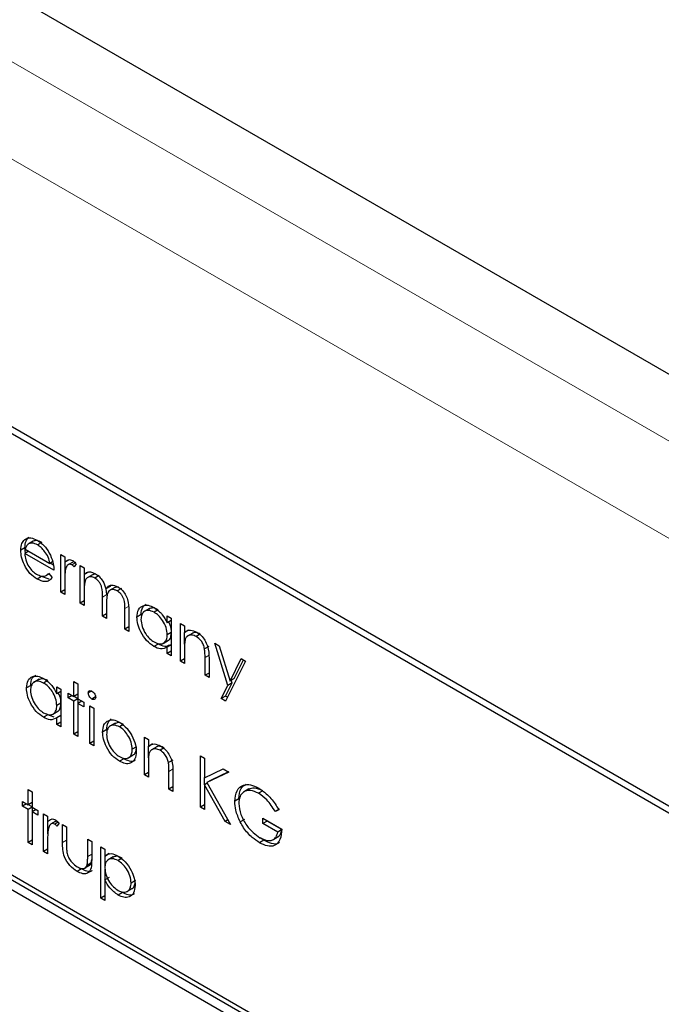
# Paper-space layout 'Blatt2' of a CAD drawing. Header units: millimetres. Extents: x 5 to 418, y 2 to 292.
# Tile 40 of 100: x 118.52 to 120.31, y 186.13 to 188.89. Entities that reach past the tile are written whole.
import ezdxf

# ---------------------------------------------------------------- set-up
doc = ezdxf.new("R2010")
doc.units = ezdxf.units.MM

psp = doc.layouts.new('Blatt2')

# ---------------------------------------------------------------- linework, layer by layer
at = {"color": 7, "linetype": 'Continuous', "lineweight": 25}
for p, q in [((126.0672, 184.5862), (114.8227, 191.0775)), ((123.4089, 184.9133), (117.4574, 188.349)), ((123.3921, 184.9036), (117.4995, 188.3053)), ((118.5465, 187.439), (118.5347, 187.4322)), ((118.5591, 187.4286), (118.5444, 187.4201)), ((118.5592, 187.4285), (118.5474, 187.4217)), ((118.536, 187.41), (118.5242, 187.4031)), ((118.5466, 187.4007), (118.5354, 187.3942)), ((118.5378, 187.3956), (118.536, 187.41)), ((118.5366, 187.4065), (118.6058, 187.3665)), ((118.5827, 187.4248), (118.5709, 187.418)), ((118.6169, 187.3471), (118.5354, 187.3942)), ((118.6132, 187.3708), (118.6058, 187.3665)), ((118.6361, 187.3914), (118.6473, 187.385)), ((118.6361, 187.2862), (118.6361, 187.3914)), ((118.6473, 187.385), (118.6473, 187.3695)), ((118.6591, 187.3763), (118.6473, 187.3695)), ((118.6155, 187.3616), (118.6063, 187.3669)), ((118.6479, 187.335), (118.6479, 187.3698)), ((118.6699, 187.3702), (118.6552, 187.3617)), ((118.6768, 187.3677), (118.6674, 187.3623)), ((118.6793, 187.3648), (118.6732, 187.3571)), ((118.6905, 187.3601), (118.7017, 187.3536)), ((118.6905, 187.2548), (118.6905, 187.3601)), ((118.7017, 187.3536), (118.7017, 187.3353)), ((118.5818, 187.3293), (118.57, 187.3225)), ((118.6039, 187.3221), (118.5818, 187.3293)), ((118.5934, 187.3317), (118.6035, 187.3375)), ((118.6022, 187.339), (118.6121, 187.3272)), ((118.7135, 187.3421), (118.7017, 187.3353)), ((118.7023, 187.2971), (118.7023, 187.3356)), ((118.7248, 187.3348), (118.71, 187.3263)), ((118.743, 187.3323), (118.7312, 187.3255)), ((118.6473, 187.2927), (118.6361, 187.2862)), ((118.6473, 187.3151), (118.6473, 187.2797)), ((118.7017, 187.2926), (118.7017, 187.2483)), ((118.7739, 187.3019), (118.7621, 187.2951)), ((118.7646, 187.2791), (118.7632, 187.2957)), ((118.7871, 187.2989), (118.7724, 187.2904)), ((118.7739, 187.3019), (118.7772, 187.3055)), ((118.8054, 187.2963), (118.7936, 187.2895)), ((118.6473, 187.2797), (118.6361, 187.2862)), ((118.7017, 187.2613), (118.6905, 187.2548)), ((118.7529, 187.2188), (118.7529, 187.2723)), ((118.7017, 187.2483), (118.6905, 187.2548)), ((118.7641, 187.2533), (118.7641, 187.2123)), ((118.8152, 187.1828), (118.8152, 187.2399)), ((118.8264, 187.2334), (118.8264, 187.1763)), ((118.8839, 187.2404), (118.8691, 187.2319)), ((118.9086, 187.2367), (118.8968, 187.2299)), ((118.7641, 187.2253), (118.7529, 187.2188)), ((118.7641, 187.2123), (118.7529, 187.2188)), ((118.8606, 187.2231), (118.8488, 187.2163)), ((118.9336, 187.2003), (118.9336, 187.2197)), ((118.9336, 187.2197), (118.9448, 187.2133)), ((118.9448, 187.2067), (118.9336, 187.2003)), ((118.9448, 187.2133), (118.9448, 187.108)), ((118.8264, 187.1893), (118.8152, 187.1828)), ((118.8264, 187.1763), (118.8152, 187.1828)), ((118.9703, 187.1985), (118.9815, 187.1921)), ((118.9703, 187.0933), (118.9703, 187.1985)), ((118.9815, 187.1921), (118.9815, 187.1731)), ((118.9933, 187.1799), (118.9815, 187.1731)), ((118.9221, 187.1429), (118.9368, 187.1514)), ((118.9448, 187.1734), (118.9336, 187.1669)), ((118.9821, 187.141), (118.9821, 187.1734)), ((119.0048, 187.1716), (118.9901, 187.1631)), ((119.026, 187.1689), (119.0143, 187.1621)), ((118.9081, 187.1409), (118.8963, 187.1341)), ((118.9448, 187.1392), (118.9336, 187.1327)), ((118.9336, 187.1145), (118.9336, 187.1327)), ((118.9815, 187.1249), (118.9815, 187.0868)), ((119.0496, 187.1346), (119.0378, 187.1278)), ((119.0663, 187.1431), (119.0783, 187.1362)), ((119.1031, 187.0256), (119.0663, 187.1431)), ((119.0783, 187.1362), (119.1092, 187.0377)), ((118.9448, 187.121), (118.9336, 187.1145)), ((118.9448, 187.108), (118.9336, 187.1145)), ((118.9815, 187.0997), (118.9703, 187.0933)), ((119.0391, 187.0536), (119.0391, 187.1031)), ((119.0503, 187.1009), (119.0503, 187.0471)), ((119.1092, 187.0377), (119.1405, 187.1003)), ((119.121, 187.0445), (119.147, 187.0965)), ((119.1405, 187.1003), (119.1526, 187.0933)), ((118.9815, 187.0868), (118.9703, 187.0933)), ((119.1526, 187.0933), (119.0967, 186.9816)), ((118.5753, 187.0425), (118.5605, 187.034)), ((119.0503, 187.06), (119.0391, 187.0536)), ((119.0503, 187.0471), (119.0391, 187.0536)), ((119.121, 187.0445), (119.1092, 187.0377)), ((118.552, 187.0252), (118.5402, 187.0184)), ((118.6, 187.0387), (118.5882, 187.0319)), ((118.6249, 187.0023), (118.6249, 187.0218)), ((118.6249, 187.0218), (118.6361, 187.0153)), ((118.6361, 187.0153), (118.6361, 186.9101)), ((118.6729, 187.0365), (118.6841, 187.0301)), ((118.6729, 186.9941), (118.6729, 187.0365)), ((118.6841, 187.0301), (118.6841, 186.9876)), ((119.0846, 186.9885), (119.1031, 187.0256)), ((119.0964, 186.9953), (119.1149, 187.0324)), ((119.1149, 187.0324), (119.1031, 187.0256)), ((119.1149, 187.0324), (119.1126, 187.0397)), ((120.2093, 185.4939), (117.6166, 186.9907)), ((120.2211, 185.5007), (117.6284, 186.9975)), ((118.6361, 187.0088), (118.6249, 187.0023)), ((118.6569, 187.0033), (118.6729, 186.9941)), ((118.6569, 186.9904), (118.6569, 187.0033)), ((118.6681, 186.9968), (118.6569, 186.9904)), ((118.6729, 186.9811), (118.6569, 186.9904)), ((118.6841, 187.0005), (118.6729, 186.9941)), ((118.6841, 186.9876), (118.6729, 186.9811)), ((118.6841, 186.9883), (118.6735, 186.9944)), ((118.6841, 186.9876), (118.7001, 186.9784)), ((118.6847, 186.975), (118.6847, 186.9873)), ((118.7224, 187.0097), (118.7129, 187.0042)), ((118.7335, 186.9931), (118.7232, 186.9872)), ((119.0964, 186.9953), (119.0846, 186.9885)), ((119.0967, 186.9816), (119.0846, 186.9885)), ((119.1019, 186.9921), (119.0964, 186.9953)), ((117.6166, 186.9635), (120.2093, 185.4667)), ((118.6361, 186.9754), (118.6249, 186.9689)), ((118.6729, 186.8888), (118.6729, 186.9811)), ((118.6953, 186.9811), (118.6841, 186.9747)), ((118.6841, 186.9747), (118.6841, 186.8824)), ((118.7001, 186.9655), (118.6841, 186.9747)), ((118.7001, 186.9784), (118.7001, 186.9655)), ((118.7177, 186.9682), (118.7289, 186.9618)), ((118.7177, 186.863), (118.7177, 186.9682)), ((118.7289, 186.9618), (118.7289, 186.8565)), ((118.5995, 186.943), (118.5877, 186.9362)), ((118.6178, 186.9362), (118.5995, 186.943)), ((118.6135, 186.9449), (118.6282, 186.9535)), ((118.6361, 186.9412), (118.6249, 186.9347)), ((118.6249, 186.9165), (118.6249, 186.9347)), ((118.6361, 186.923), (118.6249, 186.9165)), ((118.6361, 186.9101), (118.6249, 186.9165)), ((118.788, 186.9197), (118.7733, 186.9112)), ((118.8118, 186.9164), (118.8, 186.9096)), ((118.6841, 186.8953), (118.6729, 186.8888)), ((118.6841, 186.8824), (118.6729, 186.8888)), ((118.7646, 186.9018), (118.7529, 186.895)), ((118.8696, 186.8805), (118.8808, 186.8741)), ((118.8696, 186.7753), (118.8696, 186.8805)), ((118.7289, 186.8694), (118.7177, 186.863)), ((118.7289, 186.8565), (118.7177, 186.863)), ((118.8478, 186.8537), (118.836, 186.8469)), ((118.8808, 186.8741), (118.8808, 186.8551)), ((118.8926, 186.8619), (118.8808, 186.8551)), ((118.8814, 186.823), (118.8814, 186.8554)), ((118.9041, 186.8536), (118.8894, 186.8451)), ((118.9253, 186.8509), (118.9135, 186.8441)), ((118.8119, 186.8204), (118.8001, 186.8136)), ((118.8241, 186.8227), (118.8388, 186.8312)), ((119.0263, 186.8288), (119.0375, 186.8224)), ((119.0263, 186.6848), (119.0263, 186.8288)), ((119.0375, 186.8224), (119.0375, 186.7675)), ((118.8808, 186.8069), (118.8808, 186.7688)), ((118.9488, 186.8166), (118.937, 186.8098)), ((118.8808, 186.7817), (118.8696, 186.7753)), ((118.8808, 186.7688), (118.8696, 186.7753)), ((118.9384, 186.7356), (118.9384, 186.7851)), ((118.9495, 186.7829), (118.9495, 186.7291)), ((119.0375, 186.7675), (119.0895, 186.7924)), ((119.0381, 186.7482), (119.0381, 186.7678)), ((119.1055, 186.7831), (119.0442, 186.7539)), ((119.1043, 186.7838), (119.056, 186.7607)), ((119.0895, 186.7924), (119.1055, 186.7831)), ((118.9495, 186.742), (118.9384, 186.7356)), ((119.0451, 186.7522), (119.0375, 186.7479)), ((119.0375, 186.7479), (119.0375, 186.6784)), ((119.0953, 186.645), (119.0375, 186.7479)), ((119.056, 186.7607), (119.0442, 186.7539)), ((119.0442, 186.7539), (119.1103, 186.6364)), ((118.545, 186.7343), (118.5562, 186.7278)), ((118.545, 186.6918), (118.545, 186.7343)), ((118.5562, 186.7278), (118.5562, 186.6853)), ((118.9495, 186.7291), (118.9384, 186.7356)), ((119.1619, 186.736), (119.1471, 186.7275)), ((119.2007, 186.7307), (119.189, 186.7239)), ((118.529, 186.701), (118.545, 186.6918)), ((118.529, 186.6881), (118.529, 186.701)), ((118.5402, 186.6946), (118.529, 186.6881)), ((118.545, 186.6789), (118.529, 186.6881)), ((118.5562, 186.6982), (118.545, 186.6918)), ((118.5562, 186.6853), (118.545, 186.6789)), ((118.5562, 186.686), (118.5456, 186.6921)), ((118.5562, 186.6853), (118.5722, 186.6761)), ((118.5568, 186.6727), (118.5568, 186.685)), ((119.0375, 186.6913), (119.0263, 186.6848)), ((119.0375, 186.6784), (119.0263, 186.6848)), ((119.134, 186.7083), (119.1222, 186.7015)), ((118.545, 186.5865), (118.545, 186.6789)), ((118.5674, 186.6789), (118.5562, 186.6724)), ((118.5562, 186.6724), (118.5562, 186.5801)), ((118.5722, 186.6632), (118.5562, 186.6724)), ((118.5722, 186.6761), (118.5722, 186.6632)), ((118.5882, 186.6669), (118.5994, 186.6604)), ((118.5882, 186.5616), (118.5882, 186.6669)), ((118.5994, 186.6604), (118.5994, 186.6449)), ((119.2476, 186.6796), (119.2358, 186.6728)), ((119.2454, 186.6778), (119.2358, 186.6728)), ((118.6111, 186.6517), (118.5994, 186.6449)), ((118.5999, 186.6104), (118.5999, 186.6452)), ((118.6219, 186.6457), (118.6072, 186.6372)), ((118.6288, 186.6431), (118.6195, 186.6377)), ((118.6313, 186.6402), (118.6252, 186.6325)), ((118.6409, 186.6364), (118.6521, 186.6299)), ((118.6409, 186.5861), (118.6409, 186.6364)), ((118.6521, 186.6299), (118.6521, 186.5811)), ((119.1029, 186.6494), (119.0953, 186.645)), ((119.1103, 186.6364), (119.0953, 186.645)), ((119.1493, 186.6509), (119.1375, 186.6441)), ((119.2006, 186.6544), (119.2534, 186.6239)), ((119.2006, 186.6396), (119.2006, 186.6544)), ((119.2124, 186.6464), (119.2006, 186.6396)), ((119.2422, 186.6156), (119.2006, 186.6396)), ((119.2124, 186.6464), (119.2124, 186.6476)), ((119.254, 186.6224), (119.2124, 186.6464)), ((119.2289, 186.594), (119.2436, 186.6025)), ((119.253, 186.6219), (119.2422, 186.6156)), ((118.5562, 186.593), (118.545, 186.5865)), ((118.5562, 186.5801), (118.545, 186.5865)), ((118.5994, 186.5905), (118.5994, 186.5551)), ((118.7113, 186.5958), (118.7225, 186.5893)), ((118.7113, 186.547), (118.7113, 186.5958)), ((118.7225, 186.5893), (118.7225, 186.5381)), ((118.7481, 186.5746), (118.7593, 186.5681)), ((118.7481, 186.4305), (118.7481, 186.5746)), ((119.2034, 186.5925), (119.1916, 186.5857)), ((119.2034, 186.5925), (119.1936, 186.5995)), ((118.5994, 186.5681), (118.5882, 186.5616)), ((118.5994, 186.5551), (118.5882, 186.5616)), ((118.7593, 186.5681), (118.7593, 186.5486)), ((118.771, 186.5554), (118.7593, 186.5486)), ((118.7599, 186.5191), (118.7599, 186.549)), ((118.7829, 186.5464), (118.7681, 186.5379)), ((118.7023, 186.5145), (118.717, 186.523)), ((118.7212, 186.5292), (118.7094, 186.5224)), ((118.7212, 186.5292), (118.7225, 186.5393)), ((118.8078, 186.5426), (118.796, 186.5358)), ((118.6936, 186.5125), (118.6818, 186.5057)), ((118.7599, 186.4822), (118.7599, 186.5117)), ((118.771, 186.4887), (118.7593, 186.4819)), ((118.7593, 186.4819), (118.7593, 186.4241)), ((118.8446, 186.4799), (118.8328, 186.4731)), ((118.7593, 186.437), (118.7481, 186.4305)), ((118.8082, 186.4463), (118.7964, 186.4395)), ((118.8205, 186.4491), (118.8353, 186.4576)), ((118.7593, 186.4241), (118.7481, 186.4305))]:
    psp.add_line(p, q, dxfattribs=at)
at = {"color": 7, "linetype": 'Continuous', "lineweight": 18}
for p, q in [((116.8367, 189.7281), (124.2654, 185.4396)), ((124.1475, 185.2354), (116.7188, 189.5239)), ((118.7646, 187.2791), (118.7529, 187.2723)), ((118.827, 187.2467), (118.8152, 187.2399)), ((119.0509, 187.1099), (119.0391, 187.1031)), ((118.9501, 186.7919), (118.9384, 186.7851)), ((118.6521, 186.5926), (118.6409, 186.5861)), ((118.7225, 186.5534), (118.7113, 186.547))]:
    psp.add_line(p, q, dxfattribs=at)
at = {"color": 7, "linetype": 'Continuous', "lineweight": 25}
for points, knots in [([(118.5242, 187.4031), (118.5248, 187.41), (118.5257, 187.4222), (118.532, 187.4292), (118.5347, 187.4322)], [0, 0, 0, 0, 0.559427, 1, 1, 1, 1]), ([(118.5347, 187.4322), (118.5403, 187.4354), (118.5503, 187.441), (118.5642, 187.4342), (118.5703, 187.4313)], [0, 0, 0, 0, 0.558577, 1, 1, 1, 1]), ([(118.536, 187.41), (118.5365, 187.4168), (118.5375, 187.429), (118.5437, 187.436), (118.5465, 187.439)], [0, 0, 0, 0, 0.559427, 1, 1, 1, 1]), ([(118.5827, 187.4248), (118.5778, 187.4271), (118.5692, 187.4313), (118.5623, 187.4294), (118.5592, 187.4285)], [0, 0, 0, 0, 0.559458, 1, 1, 1, 1]), ([(118.5703, 187.4313), (118.5784, 187.4255), (118.5929, 187.4152), (118.6027, 187.3973), (118.607, 187.3894)], [0, 0, 0, 0, 0.558919, 1, 1, 1, 1]), ([(118.57, 187.3225), (118.5631, 187.3272), (118.5493, 187.3366), (118.5344, 187.3606), (118.5257, 187.3836), (118.5247, 187.3966), (118.5242, 187.4031)], [0, 0, 0, 0, 0.279885, 0.558859, 0.779462, 1, 1, 1, 1]), ([(118.5474, 187.4217), (118.5447, 187.4197), (118.5398, 187.4162), (118.5376, 187.4094), (118.5366, 187.4065)], [0, 0, 0, 0, 0.558795, 1, 1, 1, 1]), ([(118.5709, 187.418), (118.5661, 187.4203), (118.5574, 187.4245), (118.5505, 187.4226), (118.5474, 187.4217)], [0, 0, 0, 0, 0.559458, 1, 1, 1, 1]), ([(118.6058, 187.3665), (118.6044, 187.3723), (118.6017, 187.3838), (118.5921, 187.3994), (118.5815, 187.411), (118.5744, 187.4157), (118.5709, 187.418)], [0, 0, 0, 0, 0.2801382, 0.5591944, 0.7795977, 1, 1, 1, 1]), ([(118.5354, 187.3942), (118.536, 187.3882), (118.5371, 187.3761), (118.5459, 187.3581), (118.557, 187.3441), (118.5648, 187.3388), (118.5686, 187.3362)], [0, 0, 0, 0, 0.279963, 0.559359, 0.779526, 1, 1, 1, 1]), ([(118.607, 187.3894), (118.6103, 187.3812), (118.6161, 187.3665), (118.6167, 187.3531), (118.6169, 187.3471)], [0, 0, 0, 0, 0.558897, 1, 1, 1, 1]), ([(118.6473, 187.3695), (118.6505, 187.3726), (118.6548, 187.377), (118.6634, 187.3769), (118.6675, 187.375), (118.6696, 187.374)], [0, 0, 0, 0, 0.558788, 0.779481, 1, 1, 1, 1]), ([(118.6745, 187.3701), (118.6735, 187.3704), (118.6711, 187.3711), (118.6696, 187.3697), (118.6687, 187.3689)], [0, 0, 0, 0, 0.411162, 1, 1, 1, 1]), ([(118.6696, 187.374), (118.6715, 187.3726), (118.675, 187.3701), (118.678, 187.3664), (118.6793, 187.3648)], [0, 0, 0, 0, 0.559243, 1, 1, 1, 1]), ([(118.6493, 187.3501), (118.6486, 187.3438), (118.6473, 187.3325), (118.6473, 187.3204), (118.6473, 187.3151)], [0, 0, 0, 0, 0.559636, 1, 1, 1, 1]), ([(118.6674, 187.3623), (118.6648, 187.3632), (118.6595, 187.3649), (118.6527, 187.3603), (118.6506, 187.354), (118.6493, 187.3501)], [0, 0, 0, 0, 0.2783358, 0.5587681, 1, 1, 1, 1]), ([(118.6732, 187.3571), (118.6721, 187.3583), (118.6703, 187.3603), (118.6683, 187.3617), (118.6674, 187.3623)], [0, 0, 0, 0, 0.560396, 1, 1, 1, 1]), ([(118.5686, 187.3362), (118.5732, 187.3341), (118.5808, 187.3306), (118.5905, 187.3303), (118.5971, 187.3335), (118.6005, 187.3372), (118.6022, 187.339)], [0, 0, 0, 0, 0.339465, 0.559626, 0.779498, 1, 1, 1, 1]), ([(118.6121, 187.3272), (118.6096, 187.324), (118.6045, 187.3174), (118.5902, 187.3134), (118.5777, 187.3191), (118.57, 187.3225)], [0, 0, 0, 0, 0.280919, 0.561407, 1, 1, 1, 1]), ([(118.7017, 187.3353), (118.7037, 187.3373), (118.7073, 187.3409), (118.7122, 187.3422), (118.7143, 187.3428)], [0, 0, 0, 0, 0.560148, 1, 1, 1, 1]), ([(118.7312, 187.3255), (118.7275, 187.3271), (118.7202, 187.3303), (118.7109, 187.3279), (118.7019, 187.3174), (118.7018, 187.3028), (118.7017, 187.2926)], [0, 0, 0, 0, 0.186544, 0.37335, 0.56013, 1, 1, 1, 1]), ([(118.7143, 187.3428), (118.7177, 187.3426), (118.7237, 187.3422), (118.7302, 187.3388), (118.7331, 187.3373)], [0, 0, 0, 0, 0.559743, 1, 1, 1, 1]), ([(118.737, 187.3343), (118.7354, 187.3349), (118.7301, 187.3371), (118.7261, 187.3352), (118.7233, 187.3339)], [0, 0, 0, 0, 0.309221, 1, 1, 1, 1]), ([(118.7529, 187.2723), (118.7532, 187.2816), (118.7536, 187.2932), (118.7474, 187.3086), (118.7412, 187.3182), (118.7352, 187.3226), (118.7312, 187.3255)], [0, 0, 0, 0, 0.500537, 0.625897, 0.751368, 1, 1, 1, 1]), ([(118.7331, 187.3373), (118.7368, 187.3348), (118.744, 187.3297), (118.756, 187.3151), (118.7598, 187.3027), (118.7621, 187.2951)], [0, 0, 0, 0, 0.280809, 0.561507, 1, 1, 1, 1]), ([(118.7621, 187.2951), (118.7642, 187.2978), (118.7683, 187.3031), (118.7793, 187.3076), (118.7894, 187.3037), (118.7956, 187.3013)], [0, 0, 0, 0, 0.281263, 0.562094, 1, 1, 1, 1]), ([(118.7936, 187.2895), (118.791, 187.2907), (118.7858, 187.2932), (118.7787, 187.2934), (118.7727, 187.2912), (118.7639, 187.2812), (118.764, 187.2657), (118.7641, 187.2533)], [0, 0, 0, 0, 0.125317, 0.250662, 0.376086, 0.501515, 1, 1, 1, 1]), ([(118.7981, 187.2993), (118.798, 187.2994), (118.7953, 187.3005), (118.7908, 187.3002), (118.7873, 187.2986), (118.7857, 187.2979)], [0, 0, 0, 0, 0.023662, 0.556677, 1, 1, 1, 1]), ([(118.8152, 187.2399), (118.8155, 187.2487), (118.8158, 187.2597), (118.8091, 187.2741), (118.803, 187.2828), (118.7974, 187.2868), (118.7936, 187.2895)], [0, 0, 0, 0, 0.499445, 0.624933, 0.750561, 1, 1, 1, 1]), ([(118.7956, 187.3013), (118.7993, 187.2987), (118.8069, 187.2935), (118.8167, 187.2805), (118.8261, 187.259), (118.8263, 187.2439), (118.8264, 187.2334)], [0, 0, 0, 0, 0.186885, 0.373579, 0.560268, 1, 1, 1, 1]), ([(118.8488, 187.2163), (118.8497, 187.2239), (118.8514, 187.239), (118.8646, 187.249), (118.8802, 187.2508), (118.8912, 187.2455), (118.8967, 187.2429)], [0, 0, 0, 0, 0.279413, 0.559191, 0.779548, 1, 1, 1, 1]), ([(118.8968, 187.2299), (118.8915, 187.2322), (118.8808, 187.237), (118.8687, 187.233), (118.8614, 187.2235), (118.8605, 187.2143), (118.86, 187.2097)], [0, 0, 0, 0, 0.279767, 0.559291, 0.779719, 1, 1, 1, 1]), ([(118.8606, 187.2231), (118.8613, 187.231), (118.8625, 187.2446), (118.8711, 187.2498), (118.8748, 187.2521)], [0, 0, 0, 0, 0.5731589, 1, 1, 1, 1]), ([(118.9086, 187.2367), (118.9032, 187.2392), (118.8933, 187.2438), (118.886, 187.2404), (118.8827, 187.2389)], [0, 0, 0, 0, 0.551084, 1, 1, 1, 1]), ([(118.8967, 187.2429), (118.9049, 187.2371), (118.9196, 187.2266), (118.9293, 187.2083), (118.9336, 187.2003)], [0, 0, 0, 0, 0.559062, 1, 1, 1, 1]), ([(118.8963, 187.1341), (118.8893, 187.1391), (118.8753, 187.1491), (118.8598, 187.1729), (118.8502, 187.1964), (118.8493, 187.2097), (118.8488, 187.2163)], [0, 0, 0, 0, 0.279573, 0.559333, 0.779589, 1, 1, 1, 1]), ([(118.86, 187.2097), (118.8608, 187.2031), (118.8623, 187.19), (118.8721, 187.1706), (118.8841, 187.1555), (118.8925, 187.1497), (118.8967, 187.1468)], [0, 0, 0, 0, 0.279429, 0.559146, 0.77957, 1, 1, 1, 1]), ([(118.9336, 187.1669), (118.933, 187.1735), (118.9318, 187.1866), (118.9217, 187.2062), (118.9095, 187.2214), (118.9011, 187.227), (118.8968, 187.2299)], [0, 0, 0, 0, 0.2796602, 0.5592103, 0.7794872, 1, 1, 1, 1]), ([(118.9453, 187.1737), (118.945, 187.1803), (118.9445, 187.1899), (118.9392, 187.1996), (118.9376, 187.2026)], [0, 0, 0, 0, 0.692809, 1, 1, 1, 1]), ([(118.9815, 187.1731), (118.9868, 187.1766), (118.9964, 187.183), (119.0101, 187.1767), (119.0162, 187.1739)], [0, 0, 0, 0, 0.559141, 1, 1, 1, 1]), ([(118.8967, 187.1468), (118.9021, 187.1445), (118.9128, 187.1398), (118.9252, 187.1432), (118.9325, 187.1529), (118.9332, 187.1622), (118.9336, 187.1669)], [0, 0, 0, 0, 0.279822, 0.559387, 0.779603, 1, 1, 1, 1]), ([(118.9351, 187.1512), (118.9357, 187.1513), (118.9399, 187.1522), (118.9441, 187.1601), (118.9449, 187.1692), (118.9453, 187.1737)], [0, 0, 0, 0, 0.0864613, 0.543043, 1, 1, 1, 1]), ([(118.9833, 187.1521), (118.9826, 187.1472), (118.9815, 187.1385), (118.9815, 187.129), (118.9815, 187.1249)], [0, 0, 0, 0, 0.559658, 1, 1, 1, 1]), ([(119.0143, 187.1621), (119.0103, 187.1639), (119.0024, 187.1675), (118.9931, 187.1655), (118.9864, 187.1605), (118.9843, 187.1549), (118.9833, 187.1521)], [0, 0, 0, 0, 0.279553, 0.559373, 0.779703, 1, 1, 1, 1]), ([(119.026, 187.1689), (119.0221, 187.1706), (119.0143, 187.1741), (119.0067, 187.1733), (119.0039, 187.1709), (119.0035, 187.1705)], [0, 0, 0, 0, 0.46626, 0.932968, 1, 1, 1, 1]), ([(119.0378, 187.1278), (119.0369, 187.1317), (119.0351, 187.1394), (119.027, 187.1533), (119.0191, 187.1587), (119.0143, 187.1621)], [0, 0, 0, 0, 0.281192, 0.561331, 1, 1, 1, 1]), ([(119.0162, 187.1739), (119.0203, 187.1711), (119.0285, 187.1656), (119.0392, 187.1518), (119.0501, 187.1287), (119.0502, 187.1123), (119.0503, 187.1009)], [0, 0, 0, 0, 0.187021, 0.37389, 0.56061, 1, 1, 1, 1]), ([(118.9336, 187.1327), (118.9277, 187.1296), (118.9171, 187.1241), (118.9027, 187.1311), (118.8963, 187.1341)], [0, 0, 0, 0, 0.5587633, 1, 1, 1, 1]), ([(118.9409, 187.1383), (118.9363, 187.136), (118.9271, 187.1315), (118.9145, 187.1378), (118.9081, 187.1409)], [0, 0, 0, 0, 0.492046, 1, 1, 1, 1]), ([(119.0391, 187.1031), (119.0391, 187.1076), (119.0392, 187.1156), (119.0382, 187.1241), (119.0378, 187.1278)], [0, 0, 0, 0, 0.560255, 1, 1, 1, 1]), ([(118.5402, 187.0184), (118.5411, 187.0259), (118.5428, 187.0411), (118.556, 187.051), (118.5716, 187.0528), (118.5826, 187.0475), (118.5881, 187.0449)], [0, 0, 0, 0, 0.279413, 0.559191, 0.779548, 1, 1, 1, 1]), ([(118.552, 187.0252), (118.5527, 187.033), (118.5539, 187.0466), (118.5625, 187.0519), (118.5662, 187.0541)], [0, 0, 0, 0, 0.5731589, 1, 1, 1, 1]), ([(118.6, 187.0387), (118.5946, 187.0412), (118.5847, 187.0459), (118.5774, 187.0425), (118.5741, 187.0409)], [0, 0, 0, 0, 0.551084, 1, 1, 1, 1]), ([(118.5881, 187.0449), (118.5963, 187.0391), (118.611, 187.0287), (118.6207, 187.0104), (118.6249, 187.0023)], [0, 0, 0, 0, 0.559062, 1, 1, 1, 1]), ([(118.5877, 186.9362), (118.5807, 186.9412), (118.5667, 186.9511), (118.5512, 186.975), (118.5416, 186.9985), (118.5407, 187.0117), (118.5402, 187.0184)], [0, 0, 0, 0, 0.279573, 0.559333, 0.779589, 1, 1, 1, 1]), ([(118.5882, 187.0319), (118.5829, 187.0343), (118.5722, 187.039), (118.56, 187.035), (118.5527, 187.0255), (118.5518, 187.0163), (118.5514, 187.0117)], [0, 0, 0, 0, 0.2797672, 0.5592905, 0.7797189, 1, 1, 1, 1]), ([(118.6249, 186.9689), (118.6243, 186.9755), (118.6231, 186.9887), (118.6131, 187.0082), (118.6009, 187.0234), (118.5925, 187.0291), (118.5882, 187.0319)], [0, 0, 0, 0, 0.27966, 0.55921, 0.779487, 1, 1, 1, 1]), ([(118.5514, 187.0117), (118.5521, 187.0052), (118.5536, 186.992), (118.5635, 186.9726), (118.5755, 186.9575), (118.5839, 186.9517), (118.5881, 186.9489)], [0, 0, 0, 0, 0.279429, 0.559146, 0.77957, 1, 1, 1, 1]), ([(118.6367, 186.9757), (118.6364, 186.9823), (118.6359, 186.9919), (118.6306, 187.0017), (118.629, 187.0046)], [0, 0, 0, 0, 0.692809, 1, 1, 1, 1]), ([(118.7129, 187.0042), (118.7131, 187.0058), (118.7135, 187.0089), (118.7164, 187.0108), (118.7198, 187.011), (118.7221, 187.0099), (118.7232, 187.0093)], [0, 0, 0, 0, 0.279289, 0.558897, 0.779452, 1, 1, 1, 1]), ([(118.7232, 186.9872), (118.7218, 186.9882), (118.7188, 186.9903), (118.7155, 186.9951), (118.7133, 187), (118.713, 187.0028), (118.7129, 187.0042)], [0, 0, 0, 0, 0.279784, 0.559698, 0.779921, 1, 1, 1, 1]), ([(118.7232, 187.0093), (118.7247, 187.0083), (118.7277, 187.0063), (118.7311, 187.0014), (118.7333, 186.9964), (118.7336, 186.9936), (118.7337, 186.9922)], [0, 0, 0, 0, 0.279869, 0.559866, 0.779911, 1, 1, 1, 1]), ([(118.7337, 186.9922), (118.7335, 186.9906), (118.733, 186.9874), (118.73, 186.9857), (118.7267, 186.9855), (118.7244, 186.9866), (118.7232, 186.9872)], [0, 0, 0, 0, 0.2791599, 0.5588624, 0.7793557, 1, 1, 1, 1]), ([(118.5881, 186.9489), (118.5935, 186.9465), (118.6041, 186.9418), (118.6166, 186.9452), (118.6238, 186.9549), (118.6246, 186.9643), (118.6249, 186.9689)], [0, 0, 0, 0, 0.279822, 0.559387, 0.779603, 1, 1, 1, 1]), ([(118.6265, 186.9532), (118.6271, 186.9533), (118.6313, 186.9542), (118.6354, 186.9621), (118.6363, 186.9712), (118.6367, 186.9757)], [0, 0, 0, 0, 0.086461, 0.543043, 1, 1, 1, 1]), ([(118.6249, 186.9347), (118.619, 186.9317), (118.6085, 186.9262), (118.5941, 186.9331), (118.5877, 186.9362)], [0, 0, 0, 0, 0.5587633, 1, 1, 1, 1]), ([(118.7646, 186.9018), (118.7653, 186.9092), (118.7665, 186.9224), (118.7739, 186.929), (118.7771, 186.9319)], [0, 0, 0, 0, 0.559285, 1, 1, 1, 1]), ([(118.7529, 186.895), (118.7535, 186.9024), (118.7547, 186.9156), (118.7621, 186.9222), (118.7654, 186.9251)], [0, 0, 0, 0, 0.559285, 1, 1, 1, 1]), ([(118.8, 186.9096), (118.7947, 186.9119), (118.7841, 186.9166), (118.7724, 186.9118), (118.7651, 186.9023), (118.7644, 186.8931), (118.7641, 186.8885)], [0, 0, 0, 0, 0.2794842, 0.5592561, 0.7795472, 1, 1, 1, 1]), ([(118.7654, 186.9251), (118.771, 186.9275), (118.7811, 186.9318), (118.7943, 186.9253), (118.8001, 186.9225)], [0, 0, 0, 0, 0.55888, 1, 1, 1, 1]), ([(118.8118, 186.9164), (118.8064, 186.9189), (118.7968, 186.9234), (118.7899, 186.9197), (118.7869, 186.9181)], [0, 0, 0, 0, 0.564377, 1, 1, 1, 1]), ([(118.836, 186.8469), (118.8354, 186.8534), (118.8342, 186.8665), (118.8243, 186.8857), (118.8126, 186.901), (118.8042, 186.9067), (118.8, 186.9096)], [0, 0, 0, 0, 0.279586, 0.559398, 0.779653, 1, 1, 1, 1]), ([(118.8001, 186.9225), (118.8075, 186.9173), (118.8207, 186.9081), (118.8304, 186.8922), (118.8347, 186.8852)], [0, 0, 0, 0, 0.559182, 1, 1, 1, 1]), ([(118.8001, 186.8136), (118.7931, 186.8184), (118.7791, 186.8281), (118.7638, 186.8519), (118.7544, 186.8752), (118.7534, 186.8884), (118.7529, 186.895)], [0, 0, 0, 0, 0.279776, 0.559179, 0.779592, 1, 1, 1, 1]), ([(118.7641, 186.8885), (118.7647, 186.882), (118.7661, 186.8691), (118.7756, 186.8498), (118.7876, 186.835), (118.7959, 186.8293), (118.8, 186.8265)], [0, 0, 0, 0, 0.279618, 0.559167, 0.779512, 1, 1, 1, 1]), ([(118.8347, 186.8852), (118.8387, 186.8766), (118.8459, 186.8612), (118.8468, 186.8469), (118.8472, 186.8405)], [0, 0, 0, 0, 0.559216, 1, 1, 1, 1]), ([(118.837, 186.8311), (118.8379, 186.8313), (118.8422, 186.8324), (118.8464, 186.8404), (118.8473, 186.8493), (118.8478, 186.8537)], [0, 0, 0, 0, 0.119123, 0.559661, 1, 1, 1, 1]), ([(118.8808, 186.8551), (118.8861, 186.8586), (118.8956, 186.865), (118.9094, 186.8587), (118.9155, 186.8559)], [0, 0, 0, 0, 0.559141, 1, 1, 1, 1]), ([(118.9135, 186.8441), (118.9096, 186.8459), (118.9017, 186.8495), (118.8924, 186.8475), (118.8856, 186.8425), (118.8836, 186.8369), (118.8825, 186.8341)], [0, 0, 0, 0, 0.279553, 0.559373, 0.779703, 1, 1, 1, 1]), ([(118.9253, 186.8509), (118.9214, 186.8526), (118.9136, 186.8561), (118.906, 186.8553), (118.9031, 186.8529), (118.9028, 186.8526)], [0, 0, 0, 0, 0.46626, 0.932968, 1, 1, 1, 1]), ([(118.9155, 186.8559), (118.9196, 186.8531), (118.9277, 186.8476), (118.9385, 186.8338), (118.9493, 186.8107), (118.9495, 186.7944), (118.9495, 186.7829)], [0, 0, 0, 0, 0.187021, 0.37389, 0.56061, 1, 1, 1, 1]), ([(118.8, 186.8265), (118.8053, 186.8242), (118.8159, 186.8195), (118.8278, 186.8235), (118.8348, 186.8333), (118.8356, 186.8424), (118.836, 186.8469)], [0, 0, 0, 0, 0.279745, 0.559113, 0.779606, 1, 1, 1, 1]), ([(118.8472, 186.8405), (118.8464, 186.833), (118.8446, 186.818), (118.8321, 186.8073), (118.8165, 186.8055), (118.8056, 186.8109), (118.8001, 186.8136)], [0, 0, 0, 0, 0.2795212, 0.5593812, 0.7795068, 1, 1, 1, 1]), ([(118.8442, 186.8171), (118.8435, 186.8164), (118.8397, 186.8124), (118.828, 186.8128), (118.8172, 186.8178), (118.8119, 186.8204)], [0, 0, 0, 0, 0.100871, 0.55006, 1, 1, 1, 1]), ([(118.8825, 186.8341), (118.8819, 186.8292), (118.8808, 186.8205), (118.8808, 186.811), (118.8808, 186.8069)], [0, 0, 0, 0, 0.559658, 1, 1, 1, 1]), ([(118.937, 186.8098), (118.9361, 186.8137), (118.9344, 186.8214), (118.9262, 186.8353), (118.9183, 186.8408), (118.9135, 186.8441)], [0, 0, 0, 0, 0.2811923, 0.5613307, 1, 1, 1, 1]), ([(118.9384, 186.7851), (118.9384, 186.7896), (118.9384, 186.7976), (118.9375, 186.8061), (118.937, 186.8098)], [0, 0, 0, 0, 0.560255, 1, 1, 1, 1]), ([(119.1222, 186.7015), (119.1235, 186.7121), (119.1259, 186.7332), (119.1439, 186.7482), (119.1662, 186.7496), (119.1816, 186.7422), (119.1893, 186.7384)], [0, 0, 0, 0, 0.27959, 0.559072, 0.779411, 1, 1, 1, 1]), ([(119.134, 186.7083), (119.135, 186.7193), (119.1368, 186.7386), (119.1488, 186.7463), (119.154, 186.7496)], [0, 0, 0, 0, 0.56748, 1, 1, 1, 1]), ([(119.2007, 186.7307), (119.1927, 186.7343), (119.1776, 186.7413), (119.1661, 186.7366), (119.1607, 186.7344)], [0, 0, 0, 0, 0.5307868, 1, 1, 1, 1]), ([(119.1893, 186.7384), (119.1965, 186.7337), (119.2082, 186.7259), (119.2235, 186.7099), (119.2352, 186.6945), (119.242, 186.6834), (119.2454, 186.6778)], [0, 0, 0, 0, 0.339527, 0.559586, 0.779731, 1, 1, 1, 1]), ([(119.189, 186.7239), (119.1811, 186.7273), (119.1653, 186.7342), (119.1469, 186.7295), (119.1355, 186.7159), (119.1341, 186.7024), (119.1334, 186.6956)], [0, 0, 0, 0, 0.279847, 0.559555, 0.779847, 1, 1, 1, 1]), ([(119.2358, 186.6728), (119.2281, 186.6846), (119.2143, 186.7056), (119.1967, 186.7183), (119.189, 186.7239)], [0, 0, 0, 0, 0.55984, 1, 1, 1, 1]), ([(119.1375, 186.6441), (119.1326, 186.6552), (119.1238, 186.675), (119.1227, 186.6934), (119.1222, 186.7015)], [0, 0, 0, 0, 0.5593165, 1, 1, 1, 1]), ([(119.1334, 186.6956), (119.1347, 186.6854), (119.1373, 186.6648), (119.1538, 186.6351), (119.173, 186.613), (119.1861, 186.6043), (119.1926, 186.5999)], [0, 0, 0, 0, 0.2790614, 0.5585842, 0.7792365, 1, 1, 1, 1]), ([(118.5994, 186.6449), (118.6025, 186.648), (118.6069, 186.6524), (118.6154, 186.6523), (118.6195, 186.6504), (118.6216, 186.6494)], [0, 0, 0, 0, 0.558788, 0.779481, 1, 1, 1, 1]), ([(118.6195, 186.6377), (118.6168, 186.6386), (118.6115, 186.6403), (118.6048, 186.6357), (118.6026, 186.6294), (118.6014, 186.6255)], [0, 0, 0, 0, 0.278336, 0.558768, 1, 1, 1, 1]), ([(118.6252, 186.6325), (118.6242, 186.6337), (118.6223, 186.6357), (118.6203, 186.6371), (118.6195, 186.6377)], [0, 0, 0, 0, 0.560396, 1, 1, 1, 1]), ([(118.6265, 186.6455), (118.6255, 186.6458), (118.6232, 186.6465), (118.6216, 186.6451), (118.6207, 186.6443)], [0, 0, 0, 0, 0.411162, 1, 1, 1, 1]), ([(118.6216, 186.6494), (118.6235, 186.648), (118.627, 186.6456), (118.63, 186.6418), (118.6313, 186.6402)], [0, 0, 0, 0, 0.559243, 1, 1, 1, 1]), ([(119.1916, 186.5857), (119.1846, 186.5902), (119.1732, 186.5975), (119.1583, 186.6127), (119.1467, 186.6275), (119.1406, 186.6386), (119.1375, 186.6441)], [0, 0, 0, 0, 0.339789, 0.559872, 0.779908, 1, 1, 1, 1]), ([(118.6014, 186.6255), (118.6006, 186.6192), (118.5993, 186.608), (118.5993, 186.5959), (118.5994, 186.5905)], [0, 0, 0, 0, 0.559636, 1, 1, 1, 1]), ([(119.2534, 186.6239), (119.2526, 186.6135), (119.2511, 186.5927), (119.2353, 186.5761), (119.2137, 186.5747), (119.199, 186.582), (119.1916, 186.5857)], [0, 0, 0, 0, 0.280351, 0.559367, 0.779371, 1, 1, 1, 1]), ([(119.1926, 186.5999), (119.199, 186.5968), (119.2118, 186.5905), (119.2276, 186.5921), (119.2386, 186.6006), (119.241, 186.6106), (119.2422, 186.6156)], [0, 0, 0, 0, 0.280254, 0.559912, 0.779941, 1, 1, 1, 1]), ([(119.2418, 186.6022), (119.2446, 186.6039), (119.2498, 186.607), (119.2515, 186.6143), (119.2523, 186.6175)], [0, 0, 0, 0, 0.551016, 1, 1, 1, 1]), ([(118.6818, 186.5057), (118.6748, 186.5104), (118.661, 186.5196), (118.6416, 186.5518), (118.6412, 186.5731), (118.6409, 186.5861)], [0, 0, 0, 0, 0.28097, 0.559785, 1, 1, 1, 1]), ([(118.6521, 186.5811), (118.6521, 186.5765), (118.6521, 186.5682), (118.6533, 186.5594), (118.6539, 186.5555)], [0, 0, 0, 0, 0.560377, 1, 1, 1, 1]), ([(119.2468, 186.5873), (119.246, 186.5863), (119.2412, 186.5806), (119.2251, 186.5821), (119.2106, 186.5891), (119.2034, 186.5925)], [0, 0, 0, 0, 0.089239, 0.543973, 1, 1, 1, 1]), ([(118.6539, 186.5555), (118.6553, 186.5512), (118.658, 186.5425), (118.6681, 186.5283), (118.6766, 186.5223), (118.6819, 186.5186)], [0, 0, 0, 0, 0.280117, 0.560544, 1, 1, 1, 1]), ([(118.7094, 186.5224), (118.7101, 186.5267), (118.7113, 186.5345), (118.7113, 186.5432), (118.7113, 186.547)], [0, 0, 0, 0, 0.559371, 1, 1, 1, 1]), ([(118.7593, 186.5486), (118.7649, 186.5522), (118.7751, 186.5587), (118.7897, 186.5518), (118.7961, 186.5487)], [0, 0, 0, 0, 0.5584178, 1, 1, 1, 1]), ([(118.8078, 186.5426), (118.8023, 186.5452), (118.7923, 186.55), (118.785, 186.5465), (118.7817, 186.5449)], [0, 0, 0, 0, 0.551137, 1, 1, 1, 1]), ([(118.7961, 186.5487), (118.8031, 186.5437), (118.8171, 186.5338), (118.8327, 186.5102), (118.8425, 186.4867), (118.8435, 186.4735), (118.844, 186.4668)], [0, 0, 0, 0, 0.279627, 0.559432, 0.779703, 1, 1, 1, 1]), ([(118.7225, 186.5381), (118.7224, 186.5303), (118.7222, 186.5148), (118.7134, 186.4993), (118.6978, 186.4976), (118.6871, 186.503), (118.6818, 186.5057)], [0, 0, 0, 0, 0.281501, 0.559646, 0.779298, 1, 1, 1, 1]), ([(118.6819, 186.5186), (118.6851, 186.5169), (118.6916, 186.5136), (118.6999, 186.5133), (118.7062, 186.5162), (118.7084, 186.5203), (118.7094, 186.5224)], [0, 0, 0, 0, 0.2802697, 0.5600069, 0.7800741, 1, 1, 1, 1]), ([(118.7154, 186.5225), (118.7161, 186.5228), (118.7188, 186.5239), (118.7202, 186.527), (118.7212, 186.5292)], [0, 0, 0, 0, 0.285818, 1, 1, 1, 1]), ([(118.796, 186.5358), (118.7906, 186.5383), (118.7798, 186.5432), (118.7676, 186.539), (118.7603, 186.5293), (118.7596, 186.5199), (118.7593, 186.5152)], [0, 0, 0, 0, 0.2797467, 0.559315, 0.7795146, 1, 1, 1, 1]), ([(118.8328, 186.4731), (118.8321, 186.4797), (118.8306, 186.4929), (118.8207, 186.5123), (118.8086, 186.5272), (118.8002, 186.5329), (118.796, 186.5358)], [0, 0, 0, 0, 0.279387, 0.559092, 0.779508, 1, 1, 1, 1]), ([(118.7231, 186.5079), (118.723, 186.5078), (118.7205, 186.5038), (118.7091, 186.5052), (118.6987, 186.5101), (118.6936, 186.5125)], [0, 0, 0, 0, 0.010224, 0.503933, 1, 1, 1, 1]), ([(118.7593, 186.5152), (118.7599, 186.5087), (118.761, 186.4955), (118.7712, 186.476), (118.7835, 186.4613), (118.792, 186.4555), (118.7962, 186.4526)], [0, 0, 0, 0, 0.279654, 0.558875, 0.779455, 1, 1, 1, 1]), ([(118.7964, 186.4395), (118.7883, 186.4455), (118.7738, 186.4561), (118.7637, 186.474), (118.7593, 186.4819)], [0, 0, 0, 0, 0.5584659, 1, 1, 1, 1]), ([(118.7962, 186.4526), (118.8015, 186.4503), (118.8122, 186.4457), (118.8241, 186.4499), (118.8314, 186.4595), (118.8323, 186.4686), (118.8328, 186.4731)], [0, 0, 0, 0, 0.279628, 0.559247, 0.779775, 1, 1, 1, 1]), ([(118.844, 186.4668), (118.8432, 186.4592), (118.8416, 186.4439), (118.8285, 186.4336), (118.813, 186.4316), (118.8019, 186.4369), (118.7964, 186.4395)], [0, 0, 0, 0, 0.27954, 0.559273, 0.779559, 1, 1, 1, 1]), ([(118.8334, 186.4575), (118.8343, 186.4577), (118.8386, 186.4588), (118.843, 186.4666), (118.8441, 186.4755), (118.8446, 186.4799)], [0, 0, 0, 0, 0.1143857, 0.5574972, 1, 1, 1, 1]), ([(118.8414, 186.4438), (118.8405, 186.4429), (118.8364, 186.4388), (118.8245, 186.4388), (118.8136, 186.4438), (118.8082, 186.4463)], [0, 0, 0, 0, 0.123461, 0.561577, 1, 1, 1, 1])]:
    psp.add_open_spline(points, degree=3, knots=knots, dxfattribs=at)

doc.saveas('drawing.dxf')
